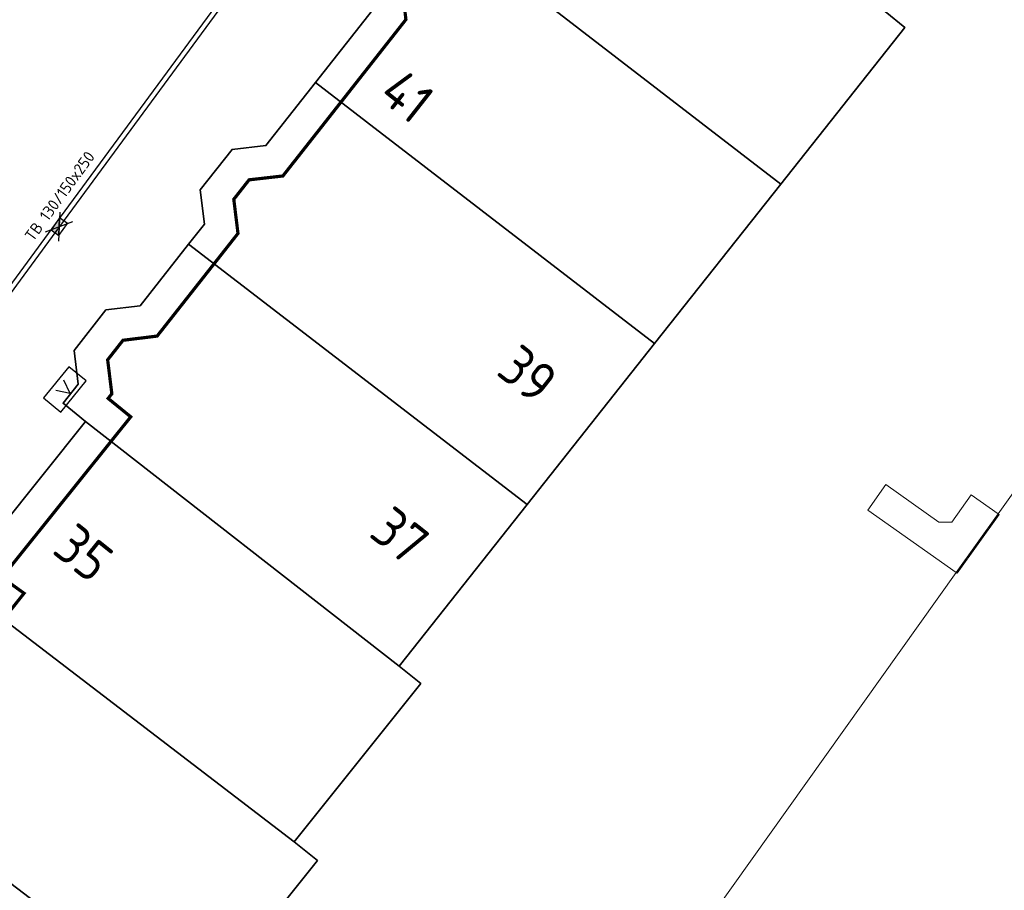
# Model space of a CAD drawing. Header units: metres. Extents: x 92877 to 94117, y 464509 to 465451.
# Tile 39 of 102: x 93200 to 93230, y 464963 to 464990. Entities that reach past the tile are written whole.
import ezdxf
from ezdxf.enums import TextEntityAlignment as Align

# ---------------------------------------------------------------- set-up
doc = ezdxf.new("R2010")
doc.units = ezdxf.units.M
doc.linetypes.add('XX-PROJECTGRENS', pattern=[18, 12, -3, 0, -3])
doc.layers.get('0').update_dxf_attribs({"linetype": 'CONTINUOUS'})
for name, color, linetype, lineweight in [('B-WE-IE-TERREINAFSCHEIDING_KUNSTMATIG_HEKWERK-G', 252, 'IE-TERREINAFSCHEIDING-KUNSTMATIG', 18), ('B-WE-KL-DATA_KAST-S', 252, 'CONTINUOUS', 25), ('B-WE-OG-TOPOGRAFIE_BEBOUWING-GV', 252, 'CONTINUOUS', 35), ('B-WE-OG-TOPOGRAFIE_BEBOUWING_LUIFEL-GV', 252, 'CONTINUOUS', 18), ('B-WE-OG-TOPOGRAFIE_HUISNUMMER-T25', 7, 'CONTINUOUS', 20), ('N-WE-KG-GRENS_PROJECT-G', 1, 'XX-PROJECTGRENS', 35), ('V-WE-RI-HWA_KOLK-S', 150, 'CONTINUOUS', 25), ('V-WE-VH-KANTOPSLUITING-T18', 10, 'CONTINUOUS', 18), ('V-WE-VH-KANTOPSLUITING_TROTTOIRBAND_130 150-G', 210, 'VH-TROTTOIRBAND_130-150-V', 25), ('V-WE-VH-KANTOPSLUITING_VOORKANTBAND-G', 50, 'CONTINUOUS', 25)]:
    doc.layers.add(name, color=color, linetype=linetype, lineweight=lineweight)
doc.styles.add('NLCS-ISO', font='NLCS-ISO.ttf')
doc.styles.add('NLCS-ISO-M200-T18', font='NLCS-ISO.ttf', dxfattribs={"height": 0.36})
doc.styles.get("Standard").update_dxf_attribs({"font": 'isocp.shx'})
doc.linetypes.add('IE-TERREINAFSCHEIDING-KUNSTMATIG', pattern='A,4,[82,NLCS.SHX,S=0.75,R=90,X=0,Y=0],4,-2', length=10)
doc.linetypes.add('VH-TROTTOIRBAND_130-150-V', pattern='A,2.5,[24,NLCS.SHX,S=1,R=0,X=0,Y=0],2.5,-2,2,-2,2,-2', length=15)

# ---------------------------------------------------------------- blocks, each defined once
blk = doc.blocks.new('V-SRI-KOLK_TROTTOIR-SO')
blk.add_hatch(color=256).paths.add_polyline_path([(1.125, 0.75), (-1.125, 0.75), (-1.125, -0.75)])
at = {"ltscale": 0.1}
for p, q in [((-1.875, 1.25), (1.875, -1.25)), ((1.875, 1.25), (-1.875, -1.25))]:
    blk.add_line(p, q, dxfattribs=at)
blk.add_line((-1.125, -0.75), (1.125, 0.75))
at = {"flags": 128}
blk.add_lwpolyline([(-1.125, -0.75), (1.125, -0.75), (1.125, 0.75), (-1.125, 0.75)], close=True, dxfattribs=at)
blk = doc.blocks.new('SKL-DATA_TERREINKAST-SO')
for q in [(-0.203, 0.2), (0.203, 0.2)]:
    blk.add_line((0, -0.209), q)
at = {"flags": 128}
blk.add_lwpolyline([(0.625, 0.35), (-0.625, 0.35), (-0.625, -0.35), (0.625, -0.35)], close=True, dxfattribs=at)
at = {"style": 'NLCS-ISO'}
blk.add_attdef('TYPE', text='', height=0.35, dxfattribs=at).set_placement((-0.034, 0.689), align=Align.MIDDLE_CENTER)

msp = doc.modelspace()

# ---------------------------------------------------------------- linework, layer by layer
at = {"layer": 'B-WE-IE-TERREINAFSCHEIDING_KUNSTMATIG_HEKWERK-G'}
for p, q in [((93228.601, 464973.107), (93229.905, 464974.934)), ((93220.47, 464961.71), (93228.601, 464973.107))]:
    msp.add_line(p, q, dxfattribs=at)
at = {"layer": 'B-WE-IE-TERREINAFSCHEIDING_KUNSTMATIG_HEKWERK-G', "flags": 128}
msp.add_lwpolyline([(93229.905, 464974.934), (93232.67, 464978.81), (93237.97, 464986.74), (93238.54, 464987.37), (93247.872, 464994.965)], dxfattribs=at)
at = {"layer": 'B-WE-OG-TOPOGRAFIE_BEBOUWING-GV'}
for p, q in [((93212.607, 464993.308), (93223.149, 464985.184)), ((93223.149, 464985.184), (93219.224, 464980.225)), ((93204.749, 464983.316), (93215.27, 464975.229)), ((93219.224, 464980.225), (93215.27, 464975.229)), ((93211.29, 464970.2), (93201.55, 464977.8)), ((93215.27, 464975.229), (93211.29, 464970.2)), ((93198.199, 464972.266), (93208.03, 464964.74)), ((93194.834, 464966.773), (93204.8, 464959.22))]:
    msp.add_line(p, q, dxfattribs=at)
at = {"layer": 'B-WE-OG-TOPOGRAFIE_BEBOUWING-GV', "flags": 128}
for points in [[(93208.691, 464988.34), (93210.46, 464990.59), (93210.34, 464991.64), (93211.33, 464992.9), (93212.38, 464993.02), (93212.607, 464993.308)], [(93226.389, 464990.55), (93227, 464990.05), (93223.149, 464985.184)], [(93204.749, 464983.316), (93205.24, 464983.94), (93205.11, 464985), (93206.1, 464986.26), (93207.15, 464986.38), (93208.691, 464988.34)], [(93208.691, 464988.34), (93210.275, 464987.119), (93219.224, 464980.225)], [(93201.55, 464977.8), (93200.85, 464978.37), (93201.32, 464978.96), (93201.19, 464980.01), (93202.18, 464981.27), (93203.24, 464981.4), (93204.749, 464983.316)], [(93198.199, 464972.266), (93197.51, 464972.76), (93201.55, 464977.8)], [(93211.29, 464970.2), (93211.96, 464969.66), (93208.03, 464964.74)], [(93208.03, 464964.74), (93208.75, 464964.16), (93204.8, 464959.22)]]:
    msp.add_lwpolyline(points, dxfattribs=at)
at = {"layer": 'B-WE-OG-TOPOGRAFIE_BEBOUWING_LUIFEL-GV'}
msp.add_line((93229.928, 464974.918), (93229.905, 464974.934), dxfattribs=at)
at = {"layer": 'B-WE-OG-TOPOGRAFIE_BEBOUWING_LUIFEL-GV', "flags": 128}
for points in [[(93229.905, 464974.934), (93229.065, 464975.529), (93228.458, 464974.67), (93228.061, 464974.674), (93226.41, 464975.843), (93225.851, 464975.053), (93228.601, 464973.107)], [(93228.601, 464973.107), (93228.632, 464973.085), (93229.928, 464974.918)]]:
    msp.add_lwpolyline(points, dxfattribs=at)
at = {"layer": 'N-WE-KG-GRENS_PROJECT-G', "const_width": 0.1, "flags": 128}
msp.add_lwpolyline([(93142.804, 465086.89), (93145.447, 465089.504), (93147.332, 465091.955), (93148.613, 465093.182), (93161.411, 465113.679), (93167.204, 465122.957), (93170.456, 465128.173), (93179.763, 465143.103), (93186.894, 465154.496), (93187.89, 465154.904), (93188.17, 465154.679), (93191.39, 465152.077), (93194.828, 465149.413), (93202.752, 465142.922), (93211.334, 465136.086), (93246.401, 465107.701), (93253.059, 465102.314), (93253.343, 465100.976), (93245.804, 465089.865), (93244.522, 465087.941), (93231.812, 465069.293), (93227.954, 465063.58), (93226.853, 465062.424), (93215.691, 465046.012), (93211.996, 465040.636), (93204.425, 465029.753), (93202.609, 465027.143), (93198.032, 465020.213), (93194.363, 465014.869), (93190.619, 465009.505), (93189.819, 465008.221), (93185.531, 465002.305), (93181.433, 464996.691), (93178.696, 464993.153), (93172.103, 464984.564), (93163.085, 464972.835), (93161.131, 464970.564), (93154.083, 464961.647), (93148.985, 464955.311), (93145.469, 464951.039), (93138.605, 464942.927), (93131.702, 464935.14), (93128.236, 464931.41), (93126.865, 464929.653), (93122.062, 464924.79), (93112.82, 464915.353), (93112.694, 464915.474), (93110.007, 464912.809), (93108.158, 464914.641), (93097.954, 464904.418), (93099.616, 464902.379), (93097.346, 464900.004), (93095.105, 464898.042), (93093.141, 464896.427), (93087.358, 464891.835), (93084.647, 464889.561), (93079.687, 464885.222), (93073.559, 464880.645), (93064.795, 464874.789), (93057.662, 464870.165), (93057.255, 464870.007), (93057.168, 464870.002), (93056.607, 464870.091), (93053.277, 464868.411), (93060.039, 464854.372), (93062.426, 464849.152), (93065.249, 464843.338), (93068.532, 464844.778), (93069.154, 464846.147), (93077.316, 464850.716), (93083.11, 464853.91), (93083.112, 464853.905), (93087.983, 464856.618), (93087.623, 464857.315), (93087.914, 464857.845), (93094.137, 464862.208), (93094.032, 464862.502), (93094.431, 464862.805), (93094.609, 464862.539), (93096.966, 464864.191), (93097.445, 464863.691), (93100.286, 464866.409), (93107.265, 464873.112), (93113.757, 464878.765), (93119.027, 464883.354), (93126.19, 464890.319), (93126.053, 464890.447), (93129.224, 464893.588), (93132.754, 464897.33), (93136.979, 464901.466), (93141.064, 464906.039), (93145.123, 464910.02), (93146.946, 464911.937), (93151.571, 464916.872), (93154.026, 464919.546), (93161.923, 464928.693), (93166.437, 464933.828), (93170.519, 464938.737), (93174.372, 464943.51), (93176.337, 464945.983), (93178.669, 464948.924), (93181.236, 464952.541), (93184.321, 464956.452), (93185.617, 464958.052), (93188.572, 464961.84), (93195.315, 464970.699), (93197.093, 464969.277), (93199.637, 464972.465), (93198.95, 464972.958), (93202.951, 464977.949), (93202.249, 464978.521), (93202.364, 464978.666), (93202.234, 464979.72), (93202.711, 464980.328), (93203.771, 464980.458), (93206.283, 464983.648), (93206.153, 464984.709), (93206.628, 464985.314), (93207.678, 464985.434), (93209.477, 464987.722), (93211.5, 464990.295), (93211.38, 464991.345), (93211.858, 464991.954), (93212.908, 464992.074), (93215.413, 464995.259), (93215.283, 464996.319), (93215.758, 464996.923), (93216.817, 464997.043), (93217.976, 464998.513), (93217.195, 464999.188), (93221.285, 465004.117), (93220.562, 465004.619), (93224.498, 465009.504), (93223.744, 465010.107), (93228.745, 465016.379), (93228.548, 465017.661), (93229.799, 465019.138), (93230.171, 465019.204), (93232.859, 465016.92), (93240.879, 465028.723), (93247.237, 465037.466), (93243.345, 465039.426), (93245.385, 465042.407), (93267.791, 465074.762), (93271.654, 465080.832), (93274.315, 465084.653), (93274.677, 465085.271), (93280.631, 465092.992), (93283.915, 465097.533), (93293.238, 465109.1), (93296.471, 465112.853), (93305.145, 465123.792), (93308.461, 465126.639), (93309.398, 465127), (93310.34, 465127.104), (93311.021, 465127.029), (93311.569, 465126.572), (93314.325, 465123.425), (93311.446, 465121.218), (93317.763, 465113.435), (93320.742, 465115.844), (93321.734, 465114.618), (93318.743, 465112.198), (93332.363, 465095.383), (93335.324, 465097.784), (93336.313, 465096.566), (93333.394, 465094.197), (93346.863, 465077.572), (93349.745, 465079.914), (93350.754, 465078.674), (93347.845, 465076.305), (93354.176, 465068.5), (93362.85, 465075.591), (93361.376, 465077.286), (93365.219, 465080.332), (93350.596, 465098.232), (93346.729, 465095.077), (93346.089, 465095.987), (93350.715, 465099.775, 0.50922), (93350.922, 465101.967), (93324.402, 465134.651), (93320.907, 465131.811), (93318.885, 465134.322, -0.098106), (93317.859, 465136.546), (93317.809, 465136.827), (93329.287, 465148.479), (93335.156, 465154.254), (93344.697, 465163.309, -0.349567), (93347.493, 465163.354), (93347.813, 465163.049), (93349.127, 465161.413), (93346.391, 465159.229), (93348.191, 465157.343), (93348.243, 465157.384), (93353.341, 465151.084), (93356.361, 465153.524), (93357.294, 465152.369), (93354.273, 465149.929), (93367.901, 465133.094), (93370.919, 465135.533), (93371.856, 465134.369), (93368.844, 465131.928), (93379.841, 465118.334), (93382.859, 465120.772), (93383.785, 465119.621), (93380.762, 465117.178), (93384.644, 465112.392), (93390.968, 465117.536), (93393.698, 465119.744), (93389.575, 465124.751), (93393.126, 465127.653), (93381.652, 465141.958), (93378.045, 465139.012), (93374.932, 465142.847), (93384.724, 465150.628, 0.393005), (93384.971, 465152.673), (93376.322, 465163.131, 0.393551), (93374.278, 465163.377), (93369.858, 465159.798), (93359.893, 465172.144), (93359.196, 465171.59), (93356.894, 465174.416), (93366.327, 465182.365), (93383.74, 465196.71, -0.309181), (93386.819, 465196.235), (93386.977, 465196.072), (93387.797, 465195.067), (93385.13, 465192.859), (93391.412, 465185.104), (93394.43, 465187.543), (93395.435, 465186.298), (93392.425, 465183.858), (93405.872, 465167.212), (93408.891, 465169.662), (93409.895, 465168.418), (93406.884, 465165.977), (93415.682, 465155.114), (93422.305, 465160.477), (93419.312, 465164.504), (93427.805, 465171.459), (93432.936, 465175.602, 0.389945), (93433.117, 465177.605), (93406.306, 465210.598, 0.403895), (93404.272, 465210.792), (93395.071, 465203.259, -0.04985), (93394.529, 465205.075), (93406.003, 465214.474), (93406.153, 465214.258), (93408.855, 465216.515), (93413.243, 465220.126), (93424.061, 465228.978), (93433.335, 465236.564), (93456.901, 465255.803), (93462.358, 465260.256), (93474.24, 465257.384), (93487.491, 465268.365), (93481.957, 465274.413), (93477.953, 465270.75), (93460.622, 465275.164), (93454.054, 465277.377), (93450.532, 465272.851), (93448.516, 465271.205), (93400.455, 465231.959), (93399.011, 465233.652), (93395.691, 465230.975), (93395.475, 465231.241), (93389.321, 465226.059), (93372.983, 465212.672), (93260.058, 465121.022), (93254.212, 465128.327), (93255.485, 465129.359), (93251.172, 465134.67), (93250.976, 465134.513), (93249.73, 465136.066), (93249.925, 465136.222), (93245.512, 465141.593), (93245.414, 465141.489), (93215.797, 465178.086), (93224.817, 465185.374), (93221.615, 465189.311), (93221.504, 465189.439), (93221.504, 465189.484), (93221.582, 465189.664), (93258.555, 465216.278), (93287.858, 465237.306), (93316.719, 465257.815), (93323.665, 465262.74), (93325.266, 465260.773), (93334.631, 465268.404), (93348.967, 465280.041), (93353.283, 465283.494), (93353.525, 465283.192), (93373.219, 465297.094), (93403.844, 465318.948), (93403.686, 465319.158), (93405.483, 465320.403), (93410.351, 465324.912), (93402.835, 465333.569), (93398.335, 465338.895), (93392.573, 465334.08), (93389.104, 465331.474), (93348.447, 465302.964), (93320.1, 465282.787), (93289.014, 465260.48), (93254.82, 465235.917), (93226.588, 465215.717), (93213.129, 465205.995), (93182.769, 465181.222), (93183.254, 465180.57), (93182.292, 465179.905), (93183.685, 465178.016), (93174.631, 465171.467), (93173.396, 465173.195), (93172.303, 465172.388), (93168.471, 465170.193), (93170.119, 465168.084), (93171.264, 465166.905), (93171.887, 465165.92), (93172.046, 465165.485), (93172.061, 465164.02), (93171.791, 465162.221), (93171.603, 465161.889), (93167.902, 465156.013), (93164.39, 465150.403), (93160.435, 465144.058), (93158.382, 465140.726), (93156.607, 465137.917), (93154.807, 465135.049), (93153.786, 465134.188), (93154.016, 465133.775), (93153.338, 465133.133), (93153.16, 465132.506), (93153.134, 465132.463), (93152.077, 465130.671), (93150.973, 465128.906), (93147.775, 465123.769), (93144.058, 465117.809), (93140.544, 465112.153), (93139.017, 465109.781), (93136.381, 465105.485), (93134.48, 465102.415), (93134.183, 465101.965), (93133.958, 465101.735), (93130.915, 465098.93), (93126.03, 465094.455), (93121.818, 465090.575), (93117.904, 465086.833), (93113.47, 465082.448), (93112.834, 465082.495), (93109.779, 465079.439), (93106.782, 465076.441), (93106.819, 465075.801), (93105.522, 465074.513), (93100.162, 465069.076), (93097.993, 465066.793), (93094.572, 465063.113), (93089.135, 465057.106), (93083.693, 465051.015), (93080.417, 465047.335), (93077.017, 465043.497), (93073.934, 465040.014), (93073.472, 465039.534), (93072.001, 465037.863), (93071.812, 465037.638), (93069.705, 465035.225), (93068.078, 465033.424), (93064.121, 465029.238), (93059.891, 465024.784), (93054.546, 465019.348), (93051.829, 465016.783), (93042.954, 465008.588), (93039.428, 465005.328), (93039.04, 465005.881), (93035.768, 465003.501), (93034.642, 465002.582), (93035.282, 465001.847), (93028.269, 464995.871), (93027.63, 464996.626), (93025.853, 464995.108), (93024.898, 464994.489), (93025.348, 464993.801), (93025.385, 464993.139), (93023.546, 464991.657), (93020.74, 464989.867), (93009.831, 464980.839), (93002.614, 464974.822), (93001.219, 464974.424), (92997.627, 464972.314), (93000.275, 464968.182), (93003.222, 464963.818), (93004.539, 464962.472), (93005.558, 464961.008), (93007.714, 464956.785), (93011.389, 464958.36), (93011.758, 464959.803), (93016.761, 464964.005), (93022.798, 464969.066), (93023.124, 464969.069), (93023.859, 464969.958), (93031.994, 464976.787), (93034.007, 464978.44), (93039.335, 464982.95), (93042.149, 464985.327), (93043.343, 464986.286), (93048.652, 464990.9), (93051.638, 464993.482), (93054.319, 464995.599), (93054.16, 464995.728), (93056.817, 464998.088), (93056.95, 464998.249), (93057.025, 464998.223), (93061.752, 465002.708), (93069.172, 465009.817), (93070.327, 465011.305), (93072.947, 465014.003), (93077.454, 465018.647), (93081.951, 465023.517), (93086.147, 465028.149), (93090.291, 465032.813), (93095.645, 465038.867), (93100.706, 465044.522), (93107.652, 465052.218), (93109.08, 465053.733), (93109.476, 465054.154), (93112.165, 465057.006), (93113.936, 465058.77), (93117.521, 465062.601), (93121.643, 465066.775), (93123.547, 465068.699), (93128.69, 465073.617), (93128.797, 465073.72), (93131.858, 465076.592), (93136.523, 465080.981), (93138.359, 465082.708)], format="xyb", close=True, dxfattribs=at)
at = {"layer": 'V-WE-VH-KANTOPSLUITING_TROTTOIRBAND_130 150-G', "flags": 128}
msp.add_lwpolyline([(93240.061, 465029.298), (93239.975, 465029.172), (93238.334, 465029.88), (93236.833, 465029.958), (93234.337, 465029.802), (93232.464, 465029.389), (93229.946, 465028.834), (93229.801, 465028.801), (93227.252, 465025.063), (93227.781, 465022.578), (93223.748, 465016.756), (93220.82, 465012.531), (93219.326, 465010.372), (93213.208, 465001.369), (93207.095, 464992.521), (93200.735, 464983.867), (93198.854, 464981.31), (93190.57, 464970.518), (93190.135, 464969.966), (93188.51, 464967.907), (93187.357, 464966.446), (93182.907, 464960.807), (93178.219, 464954.887), (93175.078, 464950.944), (93170.661, 464945.424), (93162.826, 464935.802), (93156.699, 464928.501), (93155.388, 464926.98), (93154.324, 464925.747), (93153.328, 464924.593), (93149.729, 464920.536), (93142.332, 464912.506), (93139.797, 464909.9), (93139.034, 464909.115), (93136.137, 464906.139), (93130.366, 464900.275), (93127.872, 464900.314), (93124.56, 464896.927), (93115.346, 464887.862), (93115.367, 464885.333), (93114.259, 464884.307), (93113.225, 464883.349), (93110.649, 464880.962), (93104.635, 464875.739), (93102.821, 464874.229), (93101.738, 464873.328), (93097.562, 464869.854), (93097.282, 464869.62), (93094.984, 464867.856), (93091.695, 464865.33), (93091.3, 464865.066), (93090.895, 464864.82), (93090.48, 464864.594), (93090.055, 464864.386), (93089.621, 464864.197), (93089.177, 464864.029), (93088.729, 464863.881), (93088.667, 464863.862), (93088.607, 464863.845), (93088.546, 464863.827), (93088.485, 464863.81), (93088.43, 464863.795), (93088.258, 464863.736), (93088.089, 464863.67), (93087.922, 464863.597), (93087.76, 464863.517), (93087.619, 464863.438), (93080.568, 464859.564), (93073.627, 464855.742), (93067.108, 464852.217), (93064.883, 464851.013), (93064.688, 464850.869), (93064.52, 464850.739), (93064.371, 464850.595), (93064.238, 464850.437), (93064.124, 464850.265), (93064.029, 464850.082), (93063.954, 464849.89), (93063.899, 464849.69), (93063.866, 464849.486), (93063.855, 464849.28), (93063.867, 464849.074), (93063.901, 464848.87), (93063.955, 464848.671), (93064.034, 464848.471), (93063.895, 464848.416)], dxfattribs=at)
at = {"layer": 'V-WE-VH-KANTOPSLUITING_VOORKANTBAND-G', "flags": 128}
msp.add_lwpolyline([(93240.061, 465029.298), (93238.369, 465030.028), (93236.832, 465030.108), (93234.316, 465029.951), (93232.432, 465029.535), (93229.914, 465028.98), (93229.711, 465028.935), (93227.092, 465025.095), (93227.621, 465022.61), (93223.625, 465016.841), (93220.697, 465012.616), (93219.202, 465010.457), (93213.084, 465001.454), (93206.973, 464992.608), (93200.614, 464983.956), (93198.734, 464981.4), (93190.452, 464970.61), (93190.017, 464970.059), (93188.392, 464968), (93187.239, 464966.539), (93182.789, 464960.9)], dxfattribs=at)

# ---------------------------------------------------------------- block references
at = {"layer": 'B-WE-KL-DATA_KAST-S', "rotation": 50.99999999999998}
msp.add_blockref('SKL-DATA_TERREINKAST-SO', (93200.903, 464978.801), dxfattribs=at)
at = {"layer": 'V-WE-RI-HWA_KOLK-S', "xscale": 0.2, "yscale": 0.2, "zscale": 0.2, "rotation": 54.00000000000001}
msp.add_blockref('V-SRI-KOLK_TROTTOIR-SO', (93200.728, 464983.858), dxfattribs=at)

# ---------------------------------------------------------------- texts
at = {"layer": 'B-WE-OG-TOPOGRAFIE_HUISNUMMER-T25'}
for s, rotation, p in [('41', -38.2, (93211.541, 464987.92)), ('39', -38.3, (93215.287, 464979.278)), ('37', -38.3, (93211.316, 464974.261)), ('35', -38.7, (93201.486, 464973.723))]:
    msp.add_text(s, height=1.25, rotation=rotation, dxfattribs=at).set_placement(p, align=Align.MIDDLE)
at = {"layer": 'V-WE-VH-KANTOPSLUITING-T18', "insert": (93199.63, 464983.585), "char_height": 0.36, "attachment_point": 1, "rotation": 53.9115, "style": 'NLCS-ISO-M200-T18'}
msp.add_mtext_dynamic_manual_height_columns('TB 130/150x250', width=4.97805, gutter_width=1.8, heights=[0], dxfattribs=at)

doc.saveas('drawing.dxf')
